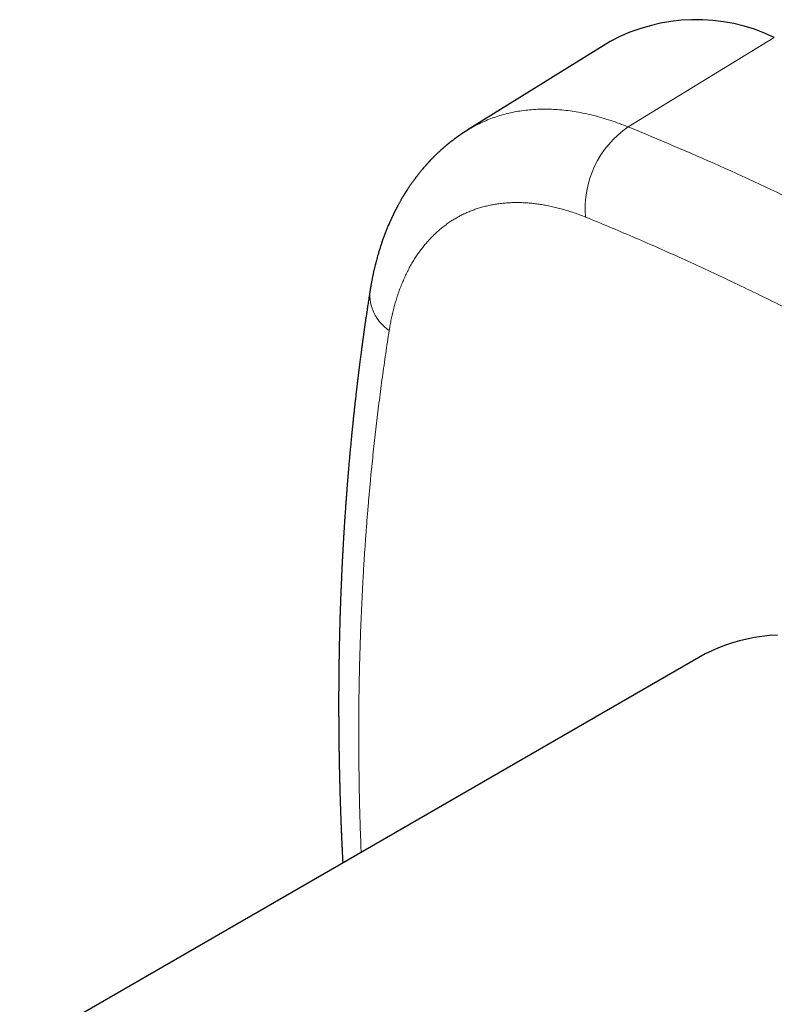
# Model space of a CAD drawing. Header units: millimetres. Extents: x 8 to 495, y 12 to 283.
# Tile 17 of 22: x 408 to 440, y 111 to 152. Entities that reach past the tile are written whole.
import ezdxf

# ---------------------------------------------------------------- set-up
doc = ezdxf.new("R2010")
doc.units = ezdxf.units.MM

msp = doc.modelspace()

# ---------------------------------------------------------------- linework, layer by layer
at = {"color": 8, "linetype": 'Continuous', "lineweight": 0}
msp.add_line((433.597, 147.441), (439.634, 151.137), dxfattribs=at)
at = {"color": 7, "linetype": 'Continuous', "lineweight": 30}
for p, q in [((432.855, 150.973), (426.939, 147.3)), ((436.513, 125.508), (408.44, 109.302))]:
    msp.add_line(p, q, dxfattribs=at)
at = {"color": 7, "linetype": 'Continuous', "lineweight": 30, "flags": 128}
msp.add_lwpolyline([(439.764, 126.434), (439.441, 126.412), (439.122, 126.377), (438.809, 126.329), (438.502, 126.269), (438.199, 126.197), (437.903, 126.113), (437.612, 126.016), (437.327, 125.907), (437.049, 125.786), (436.777, 125.652), (436.513, 125.508)], dxfattribs=at)
at = {"color": 7, "linetype": 'Continuous', "lineweight": 30}
msp.add_arc((436.405, 144.404), 7.467, 64.3795, 118.3862, dxfattribs=at)
at = {"color": 8, "linetype": 'Continuous', "lineweight": 0}
for centre, radius, start, end in [((435.896, 144.071), 4.08, 124.3047, 185.0738), ((424.696, 140.512), 1.782, 175.486, 236.6485)]:
    msp.add_arc(centre, radius, start, end, dxfattribs=at)
for points, knots in [([(426.942, 147.293), (426.992, 147.327), (427.211, 147.473), (427.632, 147.674), (428.204, 147.894), (428.807, 148.05), (429.434, 148.147), (430.085, 148.182), (430.757, 148.157), (431.447, 148.071), (432.151, 147.923), (432.868, 147.72), (433.354, 147.534), (433.597, 147.441)], [0, 0, 0, 0, 0.028562, 0.125707, 0.222852, 0.319996, 0.417141, 0.514285, 0.611429, 0.708573, 0.805716, 0.902858, 1, 1, 1, 1]), ([(433.597, 147.441), (434.851, 146.917), (437.359, 145.867), (441.158, 144.069), (444.975, 142.11), (448.81, 139.976), (452.654, 137.677), (456.502, 135.211), (460.349, 132.595), (462.907, 130.72), (464.185, 129.783)], [0, 0, 0, 0, 0.1250041, 0.2500047, 0.3750029, 0.5, 0.6249971, 0.7499953, 0.8749959, 1, 1, 1, 1]), ([(431.832, 143.71), (431.752, 143.742), (431.592, 143.805), (431.354, 143.891), (431.117, 143.969), (430.881, 144.039), (430.646, 144.101), (430.413, 144.155), (430.188, 144.2), (429.971, 144.237), (429.762, 144.265), (429.555, 144.287), (429.349, 144.303), (429.145, 144.311), (428.937, 144.313), (428.726, 144.307), (428.511, 144.293), (428.3, 144.271), (428.093, 144.242), (427.889, 144.204), (427.688, 144.158), (427.497, 144.106), (427.315, 144.049), (427.141, 143.986), (426.971, 143.917), (426.804, 143.841), (426.641, 143.76), (426.476, 143.668), (426.31, 143.568), (426.144, 143.456), (425.982, 143.338), (425.825, 143.212), (425.673, 143.078), (425.525, 142.937), (425.386, 142.794), (425.255, 142.648), (425.132, 142.5), (425.014, 142.346), (424.899, 142.187), (424.789, 142.022), (424.68, 141.846), (424.573, 141.658), (424.468, 141.459), (424.369, 141.254), (424.276, 141.043), (424.188, 140.827), (424.106, 140.604), (424.032, 140.382), (423.965, 140.162), (423.905, 139.943), (423.85, 139.72), (423.8, 139.492), (423.755, 139.26), (423.729, 139.102), (423.716, 139.023)], [0, 0, 0, 0, 0.020006, 0.040007, 0.060009, 0.080014, 0.100027, 0.120051, 0.14009, 0.158475, 0.176878, 0.195303, 0.21375, 0.232224, 0.250726, 0.270884, 0.291004, 0.311088, 0.33114, 0.351161, 0.371155, 0.391125, 0.409411, 0.427681, 0.445936, 0.46418, 0.482414, 0.50064, 0.520544, 0.540446, 0.560347, 0.58025, 0.600159, 0.620075, 0.640002, 0.65828, 0.676572, 0.694879, 0.713203, 0.731547, 0.749913, 0.769968, 0.790002, 0.81002, 0.830025, 0.850019, 0.870007, 0.889991, 0.908309, 0.926631, 0.944958, 0.963293, 0.981639, 1, 1, 1, 1]), ([(461.82, 126.399), (461.518, 126.623), (460.916, 127.069), (460.017, 127.725), (459.125, 128.368), (458.238, 128.998), (457.357, 129.616), (456.599, 130.139), (455.963, 130.574), (455.449, 130.922), (454.936, 131.267), (454.42, 131.611), (453.9, 131.955), (453.376, 132.297), (452.854, 132.636), (452.153, 133.087), (451.274, 133.643), (450.219, 134.3), (449.166, 134.943), (448.113, 135.574), (447.058, 136.194), (446.003, 136.8), (444.951, 137.392), (443.901, 137.97), (442.852, 138.535), (441.802, 139.088), (440.748, 139.632), (439.696, 140.162), (438.649, 140.676), (437.638, 141.159), (436.657, 141.618), (435.702, 142.053), (434.743, 142.481), (433.778, 142.9), (432.806, 143.311), (432.158, 143.577), (431.832, 143.71)], [0, 0, 0, 0, 0.030131, 0.059998, 0.089626, 0.119042, 0.148275, 0.177353, 0.194429, 0.211468, 0.228479, 0.245466, 0.262775, 0.280171, 0.297496, 0.314761, 0.349845, 0.384791, 0.419681, 0.454596, 0.489619, 0.524726, 0.559694, 0.594588, 0.629491, 0.664484, 0.699647, 0.735058, 0.770102, 0.804842, 0.836818, 0.868961, 0.901314, 0.933914, 0.966798, 1, 1, 1, 1]), ([(423.716, 139.023), (423.666, 138.703), (423.568, 138.066), (423.432, 137.106), (423.306, 136.148), (423.189, 135.192), (423.081, 134.236), (422.995, 133.41), (422.928, 132.715), (422.877, 132.151), (422.829, 131.586), (422.783, 131.017), (422.74, 130.441), (422.7, 129.86), (422.663, 129.277), (422.618, 128.494), (422.569, 127.508), (422.522, 126.317), (422.487, 125.121), (422.464, 123.918), (422.454, 122.706), (422.457, 121.486), (422.472, 120.262), (422.5, 119.033), (422.529, 118.097), (422.551, 117.567), (422.556, 117.451)], [0, 0, 0, 0, 0.0471295, 0.0938458, 0.1401886, 0.1861999, 0.2319237, 0.2774066, 0.3041156, 0.330768, 0.3573742, 0.383945, 0.4110197, 0.4382291, 0.4653293, 0.4923343, 0.5472102, 0.6018715, 0.656444, 0.711056, 0.7658375, 0.8207501, 0.8754455, 0.9300251, 0.9846185, 1, 1, 1, 1])]:
    msp.add_open_spline(points, degree=3, knots=knots, dxfattribs=at)
at = {"color": 7, "linetype": 'Continuous', "lineweight": 30}
for points, knots in [([(426.942, 147.302), (426.93, 147.294), (426.908, 147.28), (426.877, 147.261), (426.852, 147.245), (426.831, 147.231), (426.813, 147.22), (426.795, 147.208), (426.775, 147.195), (426.751, 147.179), (426.728, 147.164), (426.707, 147.15), (426.689, 147.137), (426.672, 147.125), (426.654, 147.114), (426.637, 147.102), (426.621, 147.09), (426.606, 147.08), (426.591, 147.07), (426.578, 147.061), (426.566, 147.052), (426.554, 147.043), (426.54, 147.033), (426.525, 147.023), (426.511, 147.013), (426.499, 147.004), (426.489, 146.997), (426.479, 146.99), (426.469, 146.982), (426.456, 146.973), (426.442, 146.963), (426.428, 146.952), (426.408, 146.938), (426.384, 146.92), (426.353, 146.896), (426.321, 146.871), (426.29, 146.847), (426.262, 146.826), (426.236, 146.805), (426.213, 146.787), (426.193, 146.771), (426.177, 146.758), (426.16, 146.744), (426.141, 146.729), (426.119, 146.711), (426.098, 146.694), (426.079, 146.678), (426.062, 146.663), (426.045, 146.649), (426.027, 146.634), (426.011, 146.62), (425.996, 146.608), (425.985, 146.598), (425.975, 146.589), (425.963, 146.579), (425.948, 146.566), (425.931, 146.551), (425.912, 146.534), (425.895, 146.519), (425.878, 146.504), (425.861, 146.488), (425.837, 146.467), (425.809, 146.442), (425.779, 146.414), (425.751, 146.388), (425.724, 146.362), (425.698, 146.338), (425.674, 146.315), (425.651, 146.293), (425.628, 146.27), (425.606, 146.249), (425.585, 146.228), (425.563, 146.206), (425.541, 146.184), (425.523, 146.166), (425.508, 146.151), (425.494, 146.136), (425.479, 146.121), (425.463, 146.105), (425.449, 146.09), (425.437, 146.077), (425.427, 146.067), (425.418, 146.057), (425.408, 146.047), (425.395, 146.034), (425.381, 146.019), (425.368, 146.004), (425.355, 145.99), (425.343, 145.977), (425.33, 145.964), (425.317, 145.949), (425.301, 145.932), (425.285, 145.915), (425.271, 145.898), (425.258, 145.884), (425.245, 145.87), (425.232, 145.855), (425.217, 145.838), (425.192, 145.809), (425.155, 145.767), (425.11, 145.715), (425.065, 145.662), (425.023, 145.61), (424.98, 145.558), (424.937, 145.504), (424.895, 145.45), (424.853, 145.396), (424.81, 145.341), (424.769, 145.285), (424.727, 145.229), (424.687, 145.172), (424.646, 145.115), (424.605, 145.057), (424.565, 144.999), (424.525, 144.94), (424.488, 144.884), (424.459, 144.839), (424.439, 144.808), (424.426, 144.788), (424.415, 144.77), (424.404, 144.753), (424.392, 144.735), (424.379, 144.714), (424.366, 144.693), (424.353, 144.673), (424.342, 144.654), (424.33, 144.634), (424.315, 144.611), (424.3, 144.586), (424.285, 144.561), (424.271, 144.538), (424.252, 144.506), (424.229, 144.467), (424.202, 144.42), (424.176, 144.373), (424.15, 144.328), (424.124, 144.28), (424.098, 144.234), (424.075, 144.191), (424.055, 144.154), (424.038, 144.122), (424.021, 144.088), (424.005, 144.059), (423.992, 144.033), (423.98, 144.01), (423.968, 143.986), (423.955, 143.961), (423.944, 143.939), (423.934, 143.918), (423.923, 143.896), (423.91, 143.869), (423.895, 143.84), (423.881, 143.81), (423.867, 143.781), (423.854, 143.754), (423.842, 143.729), (423.831, 143.706), (423.82, 143.682), (423.809, 143.657), (423.798, 143.634), (423.788, 143.613), (423.78, 143.595), (423.773, 143.58), (423.766, 143.563), (423.757, 143.545), (423.748, 143.523), (423.736, 143.496), (423.722, 143.465), (423.708, 143.432), (423.688, 143.386), (423.665, 143.331), (423.635, 143.26), (423.607, 143.191), (423.578, 143.117), (423.55, 143.046), (423.521, 142.97), (423.495, 142.899), (423.468, 142.826), (423.442, 142.753), (423.416, 142.676), (423.39, 142.602), (423.368, 142.534), (423.346, 142.468), (423.324, 142.398), (423.302, 142.326), (423.278, 142.247), (423.256, 142.174), (423.234, 142.095), (423.211, 142.012), (423.188, 141.93), (423.17, 141.862), (423.157, 141.809), (423.144, 141.759), (423.132, 141.711), (423.12, 141.664), (423.109, 141.616), (423.097, 141.567), (423.085, 141.515), (423.072, 141.456), (423.059, 141.397), (423.046, 141.337), (423.034, 141.279), (423.021, 141.22), (423.01, 141.162), (422.999, 141.107), (422.988, 141.05), (422.977, 140.991), (422.965, 140.926), (422.956, 140.875), (422.949, 140.835), (422.944, 140.807), (422.939, 140.776), (422.933, 140.741), (422.926, 140.699), (422.922, 140.669), (422.919, 140.652)], [0, 0, 0, 0, 0.0051505, 0.0097373, 0.0137659, 0.0171567, 0.0198164, 0.0220095, 0.0251831, 0.0291525, 0.0328275, 0.035918, 0.0387025, 0.0413597, 0.0439553, 0.0467746, 0.0492812, 0.0516571, 0.0538743, 0.056069, 0.0577378, 0.0596646, 0.0618495, 0.0642871, 0.0665505, 0.0685534, 0.0700049, 0.0713626, 0.0730407, 0.075039, 0.077357, 0.0797112, 0.0818659, 0.0865407, 0.0913966, 0.0969728, 0.1020017, 0.1064132, 0.1103464, 0.1148431, 0.1176268, 0.1202333, 0.1228305, 0.1259962, 0.1297791, 0.1334832, 0.1364725, 0.1391191, 0.1422282, 0.1451054, 0.1480614, 0.1504717, 0.1523047, 0.1537728, 0.1557282, 0.1582603, 0.161266, 0.1647413, 0.1677079, 0.1703431, 0.1733243, 0.1766569, 0.1824387, 0.1877413, 0.1923817, 0.1971291, 0.2021494, 0.2058877, 0.2099991, 0.2144383, 0.2182966, 0.221711, 0.2257675, 0.2303052, 0.2333321, 0.2358387, 0.2382628, 0.2412662, 0.2440369, 0.2468574, 0.2491502, 0.2509026, 0.252281, 0.2540941, 0.2564254, 0.2592337, 0.261902, 0.2642229, 0.2665124, 0.2686588, 0.2712236, 0.2742152, 0.2774405, 0.2802434, 0.2826013, 0.2847601, 0.2873337, 0.2903515, 0.2936086, 0.3018528, 0.3117468, 0.3198202, 0.328611, 0.3371383, 0.3459044, 0.3546269, 0.3634394, 0.3721236, 0.3811393, 0.3897668, 0.3988938, 0.4076274, 0.4166919, 0.4256827, 0.4346165, 0.4435651, 0.4513804, 0.4546296, 0.4576975, 0.4603448, 0.4626653, 0.4653724, 0.4685517, 0.4720107, 0.4750072, 0.4774873, 0.4803249, 0.483796, 0.4877493, 0.491427, 0.4947299, 0.4980083, 0.5055321, 0.5118795, 0.5183857, 0.5258598, 0.5315839, 0.5388725, 0.545553, 0.5501817, 0.5546653, 0.5593182, 0.5642379, 0.5671468, 0.570343, 0.5738262, 0.5774793, 0.5806505, 0.5832396, 0.5861933, 0.5899011, 0.5942595, 0.5984545, 0.6023879, 0.6063376, 0.6095167, 0.6127621, 0.6160602, 0.6194036, 0.6227549, 0.625673, 0.6280308, 0.6299572, 0.632144, 0.6346935, 0.6376056, 0.6408413, 0.6457253, 0.6501628, 0.6542752, 0.6643156, 0.6725712, 0.6828596, 0.691961, 0.7017526, 0.7111971, 0.7220222, 0.7297721, 0.7398216, 0.7502862, 0.7597473, 0.7685454, 0.7765242, 0.7852522, 0.7950349, 0.8043411, 0.8150728, 0.8227255, 0.8341866, 0.8463287, 0.8533928, 0.8598516, 0.8659627, 0.8718321, 0.8776817, 0.8835415, 0.8895254, 0.8957163, 0.9028383, 0.910984, 0.9174925, 0.9247309, 0.9320977, 0.939057, 0.9457147, 0.9520817, 0.9594604, 0.9672215, 0.9752866, 0.9784623, 0.9816343, 0.9850449, 0.9892326, 0.9942176, 1, 1, 1, 1]), ([(422.919, 140.652), (422.912, 140.606), (422.898, 140.517), (422.877, 140.385), (422.858, 140.258), (422.84, 140.138), (422.822, 140.023), (422.806, 139.916), (422.791, 139.817), (422.778, 139.724), (422.765, 139.637), (422.753, 139.555), (422.741, 139.475), (422.73, 139.398), (422.719, 139.323), (422.709, 139.255), (422.701, 139.194), (422.693, 139.141), (422.687, 139.097), (422.682, 139.06), (422.677, 139.027), (422.673, 139), (422.67, 138.976), (422.667, 138.958), (422.665, 138.943), (422.664, 138.931), (422.662, 138.917), (422.659, 138.9), (422.655, 138.871), (422.649, 138.828), (422.642, 138.772), (422.633, 138.71), (422.624, 138.647), (422.615, 138.581), (422.606, 138.513), (422.596, 138.441), (422.586, 138.364), (422.575, 138.282), (422.563, 138.194), (422.551, 138.099), (422.538, 138.002), (422.525, 137.904), (422.512, 137.803), (422.499, 137.698), (422.485, 137.587), (422.473, 137.495), (422.464, 137.421), (422.457, 137.367), (422.451, 137.313), (422.444, 137.259), (422.438, 137.206), (422.432, 137.159), (422.427, 137.117), (422.422, 137.08), (422.419, 137.051), (422.416, 137.028), (422.414, 137.012), (422.412, 136.998), (422.411, 136.987), (422.41, 136.979), (422.409, 136.971), (422.408, 136.962), (422.406, 136.948), (422.404, 136.93), (422.401, 136.907), (422.398, 136.882), (422.394, 136.849), (422.39, 136.808), (422.384, 136.758), (422.377, 136.703), (422.37, 136.643), (422.363, 136.58), (422.353, 136.498), (422.342, 136.4), (422.329, 136.287), (422.317, 136.179), (422.305, 136.078), (422.295, 135.983), (422.285, 135.895), (422.276, 135.813), (422.268, 135.736), (422.259, 135.656), (422.25, 135.572), (422.241, 135.483), (422.232, 135.398), (422.223, 135.317), (422.216, 135.246), (422.21, 135.186), (422.205, 135.135), (422.2, 135.087), (422.195, 135.047), (422.192, 135.015), (422.19, 134.992), (422.188, 134.971), (422.186, 134.949), (422.183, 134.922), (422.18, 134.889), (422.176, 134.851), (422.172, 134.808), (422.167, 134.764), (422.162, 134.717), (422.158, 134.668), (422.153, 134.617), (422.146, 134.549), (422.138, 134.462), (422.127, 134.355), (422.117, 134.244), (422.104, 134.11), (422.09, 133.957), (422.076, 133.799), (422.063, 133.66), (422.053, 133.538), (422.042, 133.418), (422.032, 133.302), (422.025, 133.214), (422.02, 133.153), (422.017, 133.116), (422.014, 133.081), (422.011, 133.046), (422.008, 133.011), (422.005, 132.978), (422.003, 132.947), (422.001, 132.92), (421.999, 132.897), (421.997, 132.879), (421.996, 132.866), (421.995, 132.855), (421.994, 132.842), (421.993, 132.825), (421.991, 132.801), (421.988, 132.769), (421.985, 132.733), (421.982, 132.69), (421.978, 132.642), (421.974, 132.588), (421.969, 132.529), (421.964, 132.457), (421.957, 132.374), (421.95, 132.282), (421.943, 132.19), (421.937, 132.1), (421.93, 132.011), (421.924, 131.924), (421.918, 131.839), (421.91, 131.74), (421.903, 131.629), (421.894, 131.505), (421.886, 131.386), (421.877, 131.259), (421.869, 131.124), (421.859, 130.983), (421.853, 130.877), (421.848, 130.803), (421.845, 130.76), (421.843, 130.718), (421.84, 130.676), (421.838, 130.637), (421.836, 130.602), (421.834, 130.572), (421.832, 130.548), (421.831, 130.529), (421.83, 130.512), (421.829, 130.495), (421.828, 130.471), (421.826, 130.441), (421.824, 130.402), (421.821, 130.359), (421.818, 130.312), (421.816, 130.262), (421.812, 130.207), (421.809, 130.146), (421.805, 130.083), (421.8, 129.982), (421.792, 129.848), (421.784, 129.68), (421.775, 129.517), (421.767, 129.358), (421.76, 129.204), (421.752, 129.053), (421.746, 128.907), (421.739, 128.769), (421.734, 128.639), (421.73, 128.542), (421.727, 128.471), (421.725, 128.426), (421.723, 128.385), (421.722, 128.35), (421.721, 128.322), (421.72, 128.301), (421.719, 128.284), (421.718, 128.27), (421.718, 128.255), (421.717, 128.237), (421.716, 128.213), (421.715, 128.183), (421.714, 128.148), (421.712, 128.107), (421.71, 128.061), (421.708, 128.007), (421.706, 127.946), (421.703, 127.879), (421.701, 127.81), (421.699, 127.743), (421.696, 127.676), (421.694, 127.61), (421.692, 127.545), (421.688, 127.442), (421.684, 127.303), (421.678, 127.13), (421.674, 126.963), (421.669, 126.798), (421.663, 126.576), (421.659, 126.391), (421.655, 126.244), (421.654, 126.19), (421.653, 126.139), (421.652, 126.09), (421.651, 126.045), (421.65, 126.004), (421.649, 125.967), (421.649, 125.937), (421.648, 125.912), (421.648, 125.892), (421.647, 125.872), (421.647, 125.849), (421.646, 125.82), (421.646, 125.784), (421.645, 125.742), (421.644, 125.694), (421.643, 125.64), (421.642, 125.581), (421.641, 125.515), (421.64, 125.442), (421.639, 125.362), (421.637, 125.276), (421.636, 125.19), (421.635, 125.104), (421.632, 124.884), (421.629, 124.53), (421.626, 124.177), (421.625, 123.957), (421.625, 123.873), (421.625, 123.793), (421.625, 123.716), (421.625, 123.645), (421.625, 123.578), (421.625, 123.517), (421.625, 123.46), (421.625, 123.407), (421.625, 123.359), (421.625, 123.316), (421.625, 123.277), (421.625, 123.243), (421.625, 123.214), (421.625, 123.187), (421.625, 123.158), (421.625, 123.124), (421.626, 123.085), (421.626, 123.041), (421.626, 122.993), (421.626, 122.944), (421.627, 122.892), (421.627, 122.838), (421.627, 122.767), (421.628, 122.677), (421.629, 122.568), (421.63, 122.458), (421.631, 122.349), (421.632, 122.244), (421.633, 122.145), (421.634, 122.059), (421.635, 121.984), (421.635, 121.921), (421.636, 121.858), (421.637, 121.793), (421.638, 121.724), (421.639, 121.65), (421.641, 121.573), (421.642, 121.491), (421.643, 121.404), (421.645, 121.313), (421.647, 121.217), (421.649, 121.117), (421.651, 121.023), (421.652, 120.937), (421.654, 120.864), (421.655, 120.795), (421.657, 120.731), (421.658, 120.67), (421.66, 120.615), (421.661, 120.565), (421.662, 120.522), (421.663, 120.484), (421.664, 120.45), (421.664, 120.419), (421.665, 120.388), (421.666, 120.354), (421.667, 120.317), (421.668, 120.274), (421.669, 120.227), (421.671, 120.173), (421.672, 120.114), (421.674, 120.049), (421.676, 119.978), (421.678, 119.9), (421.684, 119.712), (421.693, 119.416), (421.707, 119.016), (421.718, 118.719), (421.726, 118.525), (421.73, 118.431), (421.734, 118.338), (421.737, 118.246), (421.741, 118.159), (421.745, 118.076), (421.748, 118), (421.751, 117.928), (421.754, 117.862), (421.757, 117.801), (421.76, 117.745), (421.762, 117.695), (421.764, 117.65), (421.766, 117.611), (421.767, 117.578), (421.769, 117.552), (421.77, 117.529), (421.771, 117.504), (421.772, 117.474), (421.774, 117.438), (421.776, 117.397), (421.778, 117.352), (421.781, 117.301), (421.784, 117.245), (421.787, 117.183), (421.79, 117.116), (421.793, 117.058), (421.795, 117.023), (421.795, 117.012)], [0, 0, 0, 0, 0.006171, 0.01208, 0.017729, 0.023118, 0.028246, 0.033113, 0.037464, 0.041584, 0.045472, 0.04913, 0.052556, 0.056169, 0.059485, 0.062502, 0.065221, 0.067642, 0.069523, 0.071173, 0.0726, 0.073829, 0.074861, 0.075699, 0.076309, 0.076781, 0.077371, 0.078129, 0.079045, 0.081307, 0.083798, 0.086519, 0.089468, 0.092295, 0.095305, 0.098497, 0.101874, 0.105499, 0.109396, 0.113566, 0.118009, 0.12222, 0.126651, 0.1313, 0.136167, 0.141253, 0.14356, 0.145909, 0.148301, 0.150734, 0.153098, 0.155183, 0.157032, 0.158645, 0.160021, 0.160874, 0.161602, 0.162206, 0.162684, 0.163038, 0.163294, 0.163672, 0.164285, 0.165105, 0.16611, 0.167222, 0.168432, 0.170417, 0.17262, 0.175043, 0.177685, 0.180504, 0.183286, 0.188494, 0.193441, 0.198127, 0.202552, 0.206716, 0.210552, 0.214135, 0.217468, 0.220548, 0.224597, 0.228467, 0.232176, 0.235724, 0.23911, 0.241385, 0.243581, 0.245698, 0.247698, 0.248814, 0.249813, 0.250694, 0.251593, 0.252694, 0.254162, 0.255878, 0.257734, 0.259677, 0.261707, 0.263823, 0.266026, 0.268316, 0.272692, 0.277353, 0.282234, 0.287102, 0.294686, 0.302189, 0.307499, 0.312768, 0.317982, 0.322985, 0.327732, 0.329333, 0.330903, 0.332442, 0.333949, 0.335425, 0.336869, 0.338235, 0.339398, 0.340393, 0.341158, 0.341694, 0.342098, 0.342625, 0.343287, 0.344385, 0.345725, 0.347308, 0.349132, 0.351199, 0.353507, 0.356058, 0.35885, 0.362751, 0.366763, 0.3707, 0.374564, 0.378353, 0.382069, 0.385711, 0.389279, 0.394736, 0.400011, 0.405104, 0.410015, 0.416289, 0.422286, 0.42801, 0.429876, 0.43171, 0.433514, 0.435287, 0.437, 0.438513, 0.439805, 0.440785, 0.441584, 0.442221, 0.442935, 0.443805, 0.44518, 0.446821, 0.448728, 0.450656, 0.452797, 0.45515, 0.457716, 0.46047, 0.463233, 0.470508, 0.477595, 0.484495, 0.491207, 0.497733, 0.504073, 0.510262, 0.516312, 0.521521, 0.526621, 0.528596, 0.530544, 0.532291, 0.533772, 0.534906, 0.535813, 0.536493, 0.536978, 0.537574, 0.538354, 0.539318, 0.540591, 0.542086, 0.543804, 0.545745, 0.547908, 0.550585, 0.553472, 0.556344, 0.559181, 0.561984, 0.564752, 0.567485, 0.570184, 0.577706, 0.584945, 0.591904, 0.598733, 0.605636, 0.619641, 0.62187, 0.624105, 0.626315, 0.628338, 0.630155, 0.631941, 0.63347, 0.634743, 0.635759, 0.636524, 0.637306, 0.638269, 0.639413, 0.64094, 0.642704, 0.644703, 0.646938, 0.649408, 0.652114, 0.655056, 0.658555, 0.662135, 0.665712, 0.669285, 0.672857, 0.693094, 0.71324, 0.716777, 0.720285, 0.723626, 0.726776, 0.729737, 0.73246, 0.734999, 0.737356, 0.73953, 0.741484, 0.743262, 0.744864, 0.746337, 0.747444, 0.748506, 0.749664, 0.75104, 0.752666, 0.754508, 0.756462, 0.758505, 0.760636, 0.762856, 0.765164, 0.769416, 0.773939, 0.778587, 0.783002, 0.787361, 0.791446, 0.795259, 0.797986, 0.800554, 0.803045, 0.805709, 0.808565, 0.811556, 0.814731, 0.81809, 0.821633, 0.825361, 0.829273, 0.83337, 0.837634, 0.840857, 0.843863, 0.846651, 0.849222, 0.851754, 0.854032, 0.856057, 0.857828, 0.859345, 0.860631, 0.861977, 0.863157, 0.864455, 0.866058, 0.867746, 0.869676, 0.871849, 0.874264, 0.876922, 0.879822, 0.882964, 0.886348, 0.90282, 0.919063, 0.935077, 0.938878, 0.942666, 0.946441, 0.950197, 0.953793, 0.957104, 0.960198, 0.963074, 0.965732, 0.968219, 0.97048, 0.972514, 0.974321, 0.975901, 0.977229, 0.978294, 0.979079, 0.980076, 0.981292, 0.982726, 0.984379, 0.986214, 0.98826, 0.990517, 0.992984, 0.995719, 0.998673, 1, 1, 1, 1])]:
    msp.add_open_spline(points, degree=3, knots=knots, dxfattribs=at)

doc.saveas('drawing.dxf')
